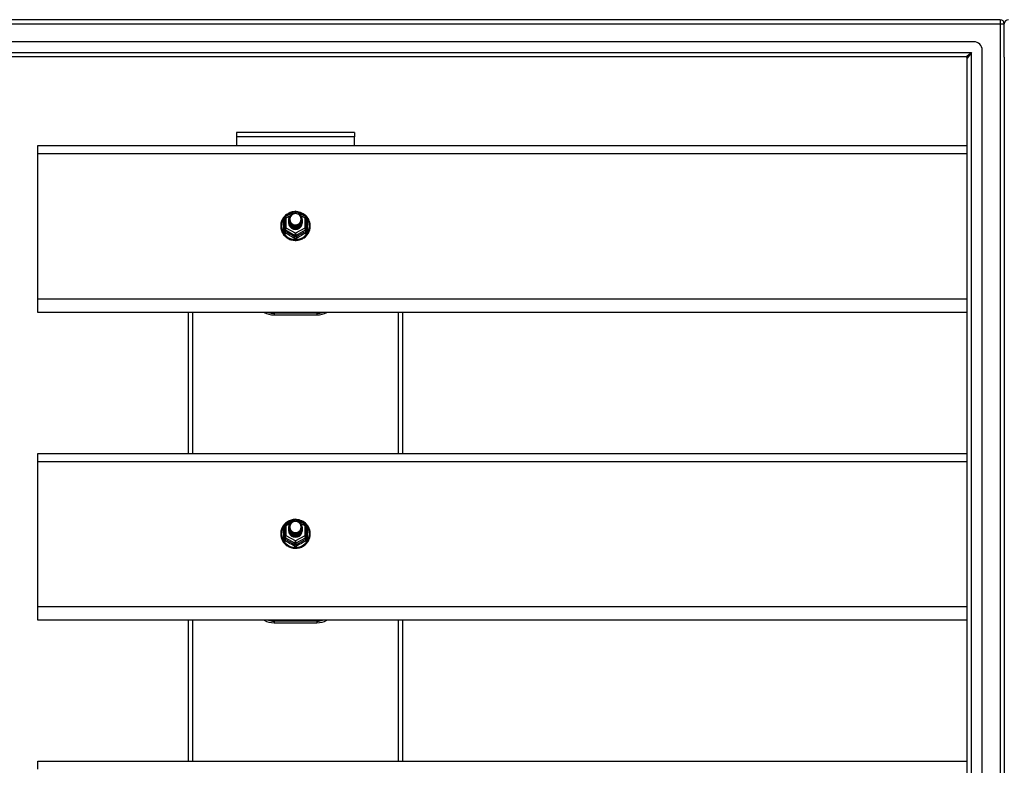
# Model space of a CAD drawing. Header units: inches. Extents: x 56.1 to 140.1, y 33.7 to 68.
# Tile 18 of 22: x 75.1 to 98.1, y 49.5 to 66.9. Entities that reach past the tile are written whole.
import ezdxf

# ---------------------------------------------------------------- set-up
doc = ezdxf.new("R2010")
doc.units = ezdxf.units.IN
doc.header["$MEASUREMENT"] = 0
doc.layers.add('Visible Edges(ANSI)', color=7, linetype='Continuous', lineweight=25)
doc.layers.add('Visible Tangent Edges(ANSI)', color=7, linetype='Continuous', lineweight=25)

msp = doc.modelspace()

# ---------------------------------------------------------------- linework, layer by layer
at = {"layer": 'Visible Edges(ANSI)'}
for p, q in [((97.964, 66.868), (56.162, 66.868)), ((98.063, 65.994), (98.063, 66.769)), ((97.354, 66.356), (56.771, 66.356)), ((97.551, 35.577), (97.551, 66.159)), ((97.166, 66.002), (56.96, 66.002)), ((97.197, 35.765), (97.197, 65.971)), ((98.063, 65.994), (98.063, 35.742)), ((82.938, 64.243), (80.188, 64.243)), ((80.188, 64.243), (80.188, 64.144)), ((82.938, 64.243), (82.938, 64.144)), ((80.188, 64.144), (80.188, 63.936)), ((82.938, 63.936), (82.938, 64.144)), ((75.563, 63.75), (75.563, 63.936)), ((75.563, 63.936), (97.197, 63.936)), ((75.563, 60.365), (75.563, 63.75)), ((81.329, 62.282), (81.544, 62.401)), ((81.582, 62.401), (81.797, 62.282)), ((81.309, 62.247), (81.309, 62.008)), ((81.409, 62.216), (81.409, 62.217)), ((81.409, 62.204), (81.409, 62.204)), ((81.409, 62.191), (81.409, 62.192)), ((81.409, 62.179), (81.409, 62.179)), ((81.409, 62.166), (81.409, 62.167)), ((81.409, 62.154), (81.409, 62.154)), ((81.409, 62.141), (81.409, 62.141)), ((81.716, 62.21), (81.716, 62.21)), ((81.716, 62.197), (81.716, 62.198)), ((81.716, 62.185), (81.716, 62.185)), ((81.716, 62.172), (81.716, 62.173)), ((81.716, 62.16), (81.716, 62.16)), ((81.716, 62.147), (81.716, 62.148)), ((81.817, 62.008), (81.817, 62.247)), ((81.309, 62.008), (81.309, 61.963)), ((81.545, 61.995), (81.543, 61.986)), ((81.817, 61.963), (81.817, 62.008)), ((75.563, 60.051), (75.563, 60.365)), ((97.197, 60.051), (75.563, 60.051)), ((79.063, 60.051), (79.063, 56.769)), ((84.063, 56.769), (84.063, 60.051)), ((81.063, 59.995), (82.063, 59.995)), ((75.563, 56.583), (75.563, 56.769)), ((75.563, 56.769), (97.197, 56.769)), ((75.563, 53.198), (75.563, 56.583)), ((81.309, 55.08), (81.309, 54.841)), ((81.329, 55.115), (81.544, 55.234)), ((81.409, 55.049), (81.409, 55.05)), ((81.409, 55.037), (81.409, 55.037)), ((81.409, 55.024), (81.409, 55.025)), ((81.409, 55.012), (81.409, 55.012)), ((81.582, 55.234), (81.797, 55.115)), ((81.716, 55.043), (81.716, 55.043)), ((81.716, 55.03), (81.716, 55.031)), ((81.716, 55.018), (81.716, 55.018)), ((81.817, 54.841), (81.817, 55.08)), ((81.309, 54.841), (81.309, 54.796)), ((81.409, 54.999), (81.409, 55)), ((81.409, 54.987), (81.409, 54.987)), ((81.409, 54.974), (81.409, 54.974)), ((81.545, 54.828), (81.543, 54.819)), ((81.716, 55.005), (81.716, 55.006)), ((81.716, 54.993), (81.716, 54.993)), ((81.716, 54.98), (81.716, 54.981)), ((81.817, 54.796), (81.817, 54.841)), ((75.563, 52.884), (75.563, 53.198)), ((97.197, 52.884), (75.563, 52.884)), ((79.063, 52.884), (79.063, 49.602)), ((81.063, 52.828), (82.063, 52.828)), ((84.063, 49.602), (84.063, 52.884)), ((75.563, 49.416), (75.563, 49.602)), ((75.563, 49.602), (97.197, 49.602))]:
    msp.add_line(p, q, dxfattribs=at)
at = {"layer": 'Visible Edges(ANSI)', "flags": 128}
for points in [[(81.537, 62.398), (81.512, 62.395), (81.488, 62.391), (81.463, 62.384), (81.44, 62.377), (81.417, 62.367), (81.395, 62.356), (81.373, 62.344), (81.353, 62.33), (81.334, 62.314), (81.316, 62.297), (81.299, 62.279), (81.283, 62.26), (81.269, 62.24), (81.257, 62.219), (81.246, 62.197), (81.237, 62.175), (81.23, 62.151), (81.224, 62.128), (81.22, 62.104), (81.218, 62.08), (81.218, 62.055), (81.219, 62.031), (81.223, 62.007), (81.228, 61.983), (81.235, 61.96), (81.243, 61.937), (81.254, 61.915), (81.266, 61.894), (81.279, 61.873), (81.294, 61.854), (81.311, 61.835), (81.328, 61.818), (81.347, 61.803), (81.367, 61.788), (81.389, 61.775), (81.411, 61.764), (81.433, 61.754), (81.457, 61.746), (81.481, 61.739), (81.505, 61.734), (81.53, 61.731), (81.555, 61.729), (81.58, 61.73), (81.605, 61.732), (81.629, 61.736), (81.654, 61.741), (81.677, 61.748), (81.701, 61.757), (81.723, 61.768), (81.745, 61.78), (81.765, 61.793), (81.785, 61.808), (81.804, 61.824), (81.821, 61.842), (81.837, 61.861), (81.851, 61.88), (81.864, 61.901), (81.876, 61.923), (81.885, 61.945), (81.893, 61.968), (81.9, 61.992), (81.904, 62.016), (81.907, 62.04), (81.908, 62.064)], [(81.43, 62.143), (81.414, 62.182), (81.409, 62.223), (81.417, 62.264), (81.437, 62.301), (81.467, 62.331), (81.505, 62.352), (81.547, 62.361), (81.591, 62.359), (81.632, 62.345), (81.668, 62.32), (81.695, 62.286), (81.712, 62.247), (81.716, 62.204), (81.708, 62.162), (81.688, 62.124), (81.658, 62.092), (81.621, 62.071), (81.578, 62.06), (81.535, 62.061), (81.493, 62.074), (81.458, 62.098), (81.43, 62.13), (81.414, 62.169), (81.409, 62.21)], [(81.449, 62.118), (81.472, 62.099), (81.498, 62.085), (81.526, 62.076), (81.556, 62.073), (81.586, 62.076), (81.615, 62.084), (81.642, 62.098), (81.665, 62.117), (81.684, 62.139), (81.697, 62.166), (81.705, 62.194), (81.707, 62.223), (81.702, 62.252), (81.692, 62.279), (81.675, 62.304), (81.654, 62.325), (81.629, 62.341), (81.601, 62.351), (81.571, 62.355), (81.541, 62.353), (81.512, 62.345), (81.486, 62.331), (81.464, 62.311), (81.447, 62.288)], [(81.908, 62.064), (81.906, 62.095), (81.902, 62.126), (81.894, 62.157), (81.884, 62.186), (81.871, 62.215), (81.855, 62.242), (81.836, 62.268), (81.816, 62.292), (81.793, 62.314), (81.768, 62.333), (81.741, 62.351), (81.712, 62.366), (81.683, 62.378), (81.652, 62.387), (81.621, 62.394), (81.589, 62.398)], [(81.409, 62.216), (81.409, 62.212), (81.41, 62.207), (81.41, 62.203), (81.41, 62.198), (81.411, 62.194), (81.412, 62.19), (81.413, 62.185), (81.414, 62.181), (81.415, 62.176), (81.416, 62.172), (81.418, 62.168), (81.419, 62.164), (81.421, 62.16), (81.423, 62.156), (81.425, 62.151), (81.427, 62.147), (81.43, 62.144), (81.432, 62.14), (81.434, 62.136), (81.437, 62.132), (81.44, 62.129), (81.443, 62.125), (81.446, 62.122), (81.449, 62.118)], [(81.409, 62.204), (81.411, 62.185), (81.414, 62.166), (81.421, 62.148), (81.43, 62.131), (81.441, 62.115), (81.454, 62.1), (81.469, 62.088), (81.486, 62.077), (81.504, 62.069), (81.523, 62.063), (81.543, 62.059), (81.563, 62.058), (81.583, 62.06), (81.603, 62.064), (81.622, 62.07), (81.64, 62.079), (81.656, 62.09), (81.671, 62.103), (81.685, 62.118), (81.696, 62.135), (81.705, 62.152), (81.711, 62.171), (81.715, 62.19), (81.716, 62.21)], [(81.716, 62.204), (81.716, 62.184), (81.712, 62.164), (81.706, 62.144), (81.698, 62.126), (81.687, 62.109), (81.674, 62.093), (81.658, 62.08), (81.641, 62.068), (81.623, 62.059), (81.603, 62.052), (81.583, 62.048), (81.563, 62.046), (81.542, 62.047), (81.522, 62.051), (81.503, 62.057), (81.484, 62.066), (81.467, 62.077), (81.452, 62.09), (81.439, 62.105), (81.428, 62.122), (81.419, 62.14), (81.413, 62.159), (81.41, 62.178), (81.409, 62.198)], [(81.409, 62.191), (81.411, 62.172), (81.414, 62.153), (81.421, 62.135), (81.43, 62.118), (81.441, 62.102), (81.454, 62.088), (81.469, 62.075), (81.486, 62.065), (81.504, 62.056), (81.523, 62.05), (81.543, 62.047), (81.563, 62.046), (81.583, 62.047), (81.603, 62.051), (81.622, 62.058), (81.64, 62.067), (81.656, 62.078), (81.671, 62.091), (81.685, 62.106), (81.696, 62.122), (81.705, 62.14), (81.711, 62.159), (81.715, 62.178), (81.716, 62.197)], [(81.716, 62.191), (81.716, 62.171), (81.712, 62.151), (81.706, 62.132), (81.698, 62.114), (81.687, 62.096), (81.674, 62.081), (81.658, 62.067), (81.641, 62.056), (81.623, 62.046), (81.603, 62.04), (81.583, 62.035), (81.563, 62.034), (81.542, 62.035), (81.522, 62.039), (81.503, 62.045), (81.484, 62.054), (81.467, 62.065), (81.452, 62.078), (81.439, 62.093), (81.428, 62.109), (81.419, 62.127), (81.413, 62.146), (81.41, 62.165), (81.409, 62.185)], [(81.409, 62.179), (81.411, 62.16), (81.414, 62.141), (81.421, 62.123), (81.43, 62.105), (81.441, 62.09), (81.454, 62.075), (81.469, 62.063), (81.486, 62.052), (81.504, 62.044), (81.523, 62.038), (81.543, 62.034), (81.563, 62.033), (81.583, 62.035), (81.603, 62.039), (81.622, 62.045), (81.64, 62.054), (81.656, 62.065), (81.671, 62.078), (81.685, 62.093), (81.696, 62.11), (81.705, 62.127), (81.711, 62.146), (81.715, 62.165), (81.716, 62.185)], [(81.716, 62.179), (81.716, 62.159), (81.712, 62.139), (81.706, 62.119), (81.698, 62.101), (81.687, 62.084), (81.674, 62.068), (81.658, 62.055), (81.641, 62.043), (81.623, 62.034), (81.603, 62.027), (81.583, 62.023), (81.563, 62.021), (81.542, 62.022), (81.522, 62.026), (81.503, 62.032), (81.484, 62.041), (81.467, 62.052), (81.452, 62.065), (81.439, 62.08), (81.428, 62.097), (81.419, 62.115), (81.413, 62.134), (81.41, 62.153), (81.409, 62.173)], [(81.409, 62.166), (81.411, 62.147), (81.414, 62.128), (81.421, 62.11), (81.43, 62.093), (81.441, 62.077), (81.454, 62.063), (81.469, 62.05), (81.486, 62.04), (81.504, 62.031), (81.523, 62.025), (81.543, 62.022), (81.563, 62.021), (81.583, 62.022), (81.603, 62.026), (81.622, 62.033), (81.64, 62.042), (81.656, 62.053), (81.671, 62.066), (81.685, 62.081), (81.696, 62.097), (81.705, 62.115), (81.711, 62.133), (81.715, 62.153), (81.716, 62.172)], [(81.716, 62.166), (81.716, 62.146), (81.712, 62.126), (81.706, 62.107), (81.698, 62.088), (81.687, 62.071), (81.674, 62.056), (81.658, 62.042), (81.641, 62.031), (81.623, 62.021), (81.603, 62.014), (81.583, 62.01), (81.563, 62.009), (81.542, 62.01), (81.522, 62.013), (81.503, 62.02), (81.484, 62.029), (81.467, 62.04), (81.452, 62.053), (81.439, 62.068), (81.428, 62.084), (81.419, 62.102), (81.413, 62.121), (81.41, 62.14), (81.409, 62.16)], [(81.409, 62.154), (81.411, 62.134), (81.414, 62.116), (81.421, 62.098), (81.43, 62.08), (81.441, 62.065), (81.454, 62.05), (81.469, 62.038), (81.486, 62.027), (81.504, 62.019), (81.523, 62.013), (81.543, 62.009), (81.563, 62.008), (81.583, 62.01), (81.603, 62.014), (81.622, 62.02), (81.64, 62.029), (81.656, 62.04), (81.671, 62.053), (81.685, 62.068), (81.696, 62.085), (81.705, 62.102), (81.711, 62.121), (81.715, 62.14), (81.716, 62.16)], [(81.716, 62.154), (81.716, 62.134), (81.712, 62.114), (81.706, 62.094), (81.698, 62.076), (81.687, 62.059), (81.674, 62.043), (81.658, 62.03), (81.641, 62.018), (81.623, 62.009), (81.603, 62.002), (81.583, 61.998), (81.563, 61.996), (81.542, 61.997), (81.522, 62.001), (81.503, 62.007), (81.484, 62.016), (81.467, 62.027), (81.452, 62.04), (81.439, 62.055), (81.428, 62.072), (81.419, 62.09), (81.413, 62.108), (81.41, 62.128), (81.409, 62.148)], [(81.409, 62.141), (81.411, 62.122), (81.414, 62.103), (81.421, 62.085), (81.43, 62.068), (81.441, 62.052), (81.454, 62.038), (81.469, 62.025), (81.486, 62.015), (81.504, 62.006), (81.523, 62), (81.543, 61.997), (81.563, 61.996), (81.583, 61.997), (81.603, 62.001), (81.622, 62.008), (81.64, 62.017), (81.656, 62.028), (81.671, 62.041), (81.685, 62.056), (81.696, 62.072), (81.705, 62.09), (81.711, 62.108), (81.715, 62.128), (81.716, 62.147)], [(81.447, 62.157), (81.447, 62.157), (81.446, 62.156), (81.445, 62.156), (81.444, 62.155), (81.444, 62.154), (81.443, 62.154), (81.442, 62.153), (81.442, 62.153), (81.441, 62.152), (81.44, 62.151), (81.439, 62.151), (81.439, 62.15), (81.438, 62.15), (81.437, 62.149), (81.437, 62.148), (81.436, 62.148), (81.435, 62.147), (81.434, 62.147), (81.434, 62.146), (81.433, 62.145), (81.432, 62.145), (81.432, 62.144), (81.431, 62.144), (81.43, 62.143)], [(81.447, 62.288), (81.446, 62.285), (81.444, 62.283), (81.443, 62.28), (81.442, 62.277), (81.441, 62.275), (81.44, 62.272), (81.439, 62.269), (81.438, 62.267), (81.438, 62.264), (81.437, 62.261), (81.436, 62.259), (81.436, 62.256), (81.435, 62.253), (81.434, 62.25), (81.434, 62.248), (81.434, 62.245), (81.433, 62.242), (81.433, 62.239), (81.433, 62.236), (81.433, 62.234), (81.433, 62.231), (81.433, 62.228), (81.433, 62.225), (81.433, 62.222)], [(81.433, 62.222), (81.433, 62.22), (81.433, 62.217), (81.433, 62.214), (81.433, 62.211), (81.433, 62.208), (81.433, 62.206), (81.433, 62.203), (81.434, 62.2), (81.434, 62.197), (81.435, 62.195), (81.435, 62.192), (81.436, 62.189), (81.436, 62.186), (81.437, 62.184), (81.438, 62.181), (81.439, 62.178), (81.439, 62.175), (81.44, 62.173), (81.441, 62.17), (81.442, 62.168), (81.444, 62.165), (81.445, 62.162), (81.446, 62.16), (81.447, 62.157)], [(81.543, 61.986), (81.535, 61.988), (81.527, 61.989), (81.519, 61.991), (81.511, 61.994), (81.504, 61.997), (81.496, 62), (81.489, 62.004), (81.482, 62.008), (81.475, 62.012), (81.469, 62.017), (81.462, 62.022), (81.456, 62.028), (81.451, 62.033), (81.445, 62.039), (81.44, 62.046), (81.436, 62.052), (81.431, 62.059), (81.427, 62.066), (81.424, 62.073), (81.421, 62.08), (81.418, 62.088), (81.416, 62.095), (81.414, 62.103), (81.413, 62.111)], [(81.537, 55.231), (81.512, 55.228), (81.488, 55.224), (81.463, 55.217), (81.44, 55.21), (81.417, 55.2), (81.395, 55.189), (81.373, 55.177), (81.353, 55.163), (81.334, 55.147), (81.316, 55.13), (81.299, 55.112), (81.283, 55.093), (81.269, 55.073), (81.257, 55.052), (81.246, 55.03), (81.237, 55.008), (81.23, 54.984), (81.224, 54.961), (81.22, 54.937), (81.218, 54.913), (81.218, 54.888), (81.219, 54.864), (81.223, 54.84), (81.228, 54.816), (81.235, 54.793), (81.243, 54.77), (81.254, 54.748), (81.266, 54.727), (81.279, 54.706), (81.294, 54.687), (81.311, 54.668), (81.328, 54.651), (81.347, 54.636), (81.367, 54.621), (81.389, 54.608), (81.411, 54.597), (81.433, 54.587), (81.457, 54.579), (81.481, 54.572), (81.505, 54.567), (81.53, 54.564), (81.555, 54.562), (81.58, 54.563), (81.605, 54.565), (81.629, 54.569), (81.654, 54.574), (81.677, 54.581), (81.701, 54.59), (81.723, 54.601), (81.745, 54.613), (81.765, 54.626), (81.785, 54.641), (81.804, 54.657), (81.821, 54.675), (81.837, 54.694), (81.851, 54.713), (81.864, 54.734), (81.876, 54.756), (81.885, 54.778), (81.893, 54.801), (81.9, 54.825), (81.904, 54.849), (81.907, 54.873), (81.908, 54.897)], [(81.43, 54.976), (81.414, 55.015), (81.409, 55.056), (81.417, 55.097), (81.437, 55.134), (81.467, 55.164), (81.505, 55.185), (81.547, 55.194), (81.591, 55.192), (81.632, 55.178), (81.668, 55.153), (81.695, 55.119), (81.712, 55.08), (81.716, 55.037), (81.708, 54.995), (81.688, 54.957), (81.658, 54.925), (81.621, 54.904), (81.578, 54.893), (81.535, 54.894), (81.493, 54.907), (81.458, 54.931), (81.43, 54.963), (81.414, 55.002), (81.409, 55.043)], [(81.409, 55.049), (81.409, 55.045), (81.41, 55.04), (81.41, 55.036), (81.41, 55.031), (81.411, 55.027), (81.412, 55.023), (81.413, 55.018), (81.414, 55.014), (81.415, 55.009), (81.416, 55.005), (81.418, 55.001), (81.419, 54.997), (81.421, 54.993), (81.423, 54.989), (81.425, 54.984), (81.427, 54.98), (81.43, 54.977), (81.432, 54.973), (81.434, 54.969), (81.437, 54.965), (81.44, 54.962), (81.443, 54.958), (81.446, 54.955), (81.449, 54.951)], [(81.409, 55.037), (81.411, 55.018), (81.414, 54.999), (81.421, 54.981), (81.43, 54.964), (81.441, 54.948), (81.454, 54.933), (81.469, 54.921), (81.486, 54.91), (81.504, 54.902), (81.523, 54.896), (81.543, 54.892), (81.563, 54.891), (81.583, 54.893), (81.603, 54.897), (81.622, 54.903), (81.64, 54.912), (81.656, 54.923), (81.671, 54.936), (81.685, 54.951), (81.696, 54.968), (81.705, 54.985), (81.711, 55.004), (81.715, 55.023), (81.716, 55.043)], [(81.716, 55.037), (81.716, 55.017), (81.712, 54.997), (81.706, 54.977), (81.698, 54.959), (81.687, 54.942), (81.674, 54.926), (81.658, 54.913), (81.641, 54.901), (81.623, 54.892), (81.603, 54.885), (81.583, 54.881), (81.563, 54.879), (81.542, 54.88), (81.522, 54.884), (81.503, 54.89), (81.484, 54.899), (81.467, 54.91), (81.452, 54.923), (81.439, 54.938), (81.428, 54.955), (81.419, 54.973), (81.413, 54.992), (81.41, 55.011), (81.409, 55.031)], [(81.409, 55.024), (81.411, 55.005), (81.414, 54.986), (81.421, 54.968), (81.43, 54.951), (81.441, 54.935), (81.454, 54.921), (81.469, 54.908), (81.486, 54.898), (81.504, 54.889), (81.523, 54.883), (81.543, 54.88), (81.563, 54.879), (81.583, 54.88), (81.603, 54.884), (81.622, 54.891), (81.64, 54.9), (81.656, 54.911), (81.671, 54.924), (81.685, 54.939), (81.696, 54.955), (81.705, 54.973), (81.711, 54.992), (81.715, 55.011), (81.716, 55.03)], [(81.716, 55.024), (81.716, 55.004), (81.712, 54.984), (81.706, 54.965), (81.698, 54.947), (81.687, 54.929), (81.674, 54.914), (81.658, 54.9), (81.641, 54.889), (81.623, 54.879), (81.603, 54.873), (81.583, 54.868), (81.563, 54.867), (81.542, 54.868), (81.522, 54.872), (81.503, 54.878), (81.484, 54.887), (81.467, 54.898), (81.452, 54.911), (81.439, 54.926), (81.428, 54.942), (81.419, 54.96), (81.413, 54.979), (81.41, 54.998), (81.409, 55.018)], [(81.409, 55.012), (81.411, 54.993), (81.414, 54.974), (81.421, 54.956), (81.43, 54.938), (81.441, 54.923), (81.454, 54.908), (81.469, 54.896), (81.486, 54.885), (81.504, 54.877), (81.523, 54.871), (81.543, 54.867), (81.563, 54.866), (81.583, 54.868), (81.603, 54.872), (81.622, 54.878), (81.64, 54.887), (81.656, 54.898), (81.671, 54.911), (81.685, 54.926), (81.696, 54.943), (81.705, 54.96), (81.711, 54.979), (81.715, 54.998), (81.716, 55.018)], [(81.716, 55.012), (81.716, 54.992), (81.712, 54.972), (81.706, 54.952), (81.698, 54.934), (81.687, 54.917), (81.674, 54.901), (81.658, 54.888), (81.641, 54.876), (81.623, 54.867), (81.603, 54.86), (81.583, 54.856), (81.563, 54.854), (81.542, 54.855), (81.522, 54.859), (81.503, 54.865), (81.484, 54.874), (81.467, 54.885), (81.452, 54.898), (81.439, 54.913), (81.428, 54.93), (81.419, 54.948), (81.413, 54.967), (81.41, 54.986), (81.409, 55.006)], [(81.447, 55.121), (81.446, 55.118), (81.444, 55.116), (81.443, 55.113), (81.442, 55.11), (81.441, 55.108), (81.44, 55.105), (81.439, 55.102), (81.438, 55.1), (81.438, 55.097), (81.437, 55.094), (81.436, 55.092), (81.436, 55.089), (81.435, 55.086), (81.434, 55.083), (81.434, 55.081), (81.434, 55.078), (81.433, 55.075), (81.433, 55.072), (81.433, 55.069), (81.433, 55.067), (81.433, 55.064), (81.433, 55.061), (81.433, 55.058), (81.433, 55.055)], [(81.433, 55.055), (81.433, 55.053), (81.433, 55.05), (81.433, 55.047), (81.433, 55.044), (81.433, 55.041), (81.433, 55.039), (81.433, 55.036), (81.434, 55.033), (81.434, 55.03), (81.435, 55.028), (81.435, 55.025), (81.436, 55.022), (81.436, 55.019), (81.437, 55.017), (81.438, 55.014), (81.439, 55.011), (81.439, 55.008), (81.44, 55.006), (81.441, 55.003), (81.442, 55.001), (81.444, 54.998), (81.445, 54.995), (81.446, 54.993), (81.447, 54.99)], [(81.449, 54.951), (81.472, 54.932), (81.498, 54.918), (81.526, 54.909), (81.556, 54.906), (81.586, 54.909), (81.615, 54.917), (81.642, 54.931), (81.665, 54.95), (81.684, 54.972), (81.697, 54.999), (81.705, 55.027), (81.707, 55.056), (81.702, 55.085), (81.692, 55.112), (81.675, 55.137), (81.654, 55.158), (81.629, 55.174), (81.601, 55.184), (81.571, 55.188), (81.541, 55.186), (81.512, 55.178), (81.486, 55.164), (81.464, 55.144), (81.447, 55.121)], [(81.908, 54.897), (81.906, 54.928), (81.902, 54.959), (81.894, 54.99), (81.884, 55.019), (81.871, 55.048), (81.855, 55.075), (81.836, 55.101), (81.816, 55.125), (81.793, 55.147), (81.768, 55.166), (81.741, 55.184), (81.712, 55.199), (81.683, 55.211), (81.652, 55.22), (81.621, 55.227), (81.589, 55.231)], [(81.409, 54.999), (81.411, 54.98), (81.414, 54.961), (81.421, 54.943), (81.43, 54.926), (81.441, 54.91), (81.454, 54.896), (81.469, 54.883), (81.486, 54.873), (81.504, 54.864), (81.523, 54.858), (81.543, 54.855), (81.563, 54.854), (81.583, 54.855), (81.603, 54.859), (81.622, 54.866), (81.64, 54.875), (81.656, 54.886), (81.671, 54.899), (81.685, 54.914), (81.696, 54.93), (81.705, 54.948), (81.711, 54.966), (81.715, 54.986), (81.716, 55.005)], [(81.716, 54.999), (81.716, 54.979), (81.712, 54.959), (81.706, 54.94), (81.698, 54.921), (81.687, 54.904), (81.674, 54.889), (81.658, 54.875), (81.641, 54.864), (81.623, 54.854), (81.603, 54.847), (81.583, 54.843), (81.563, 54.842), (81.542, 54.843), (81.522, 54.846), (81.503, 54.853), (81.484, 54.862), (81.467, 54.873), (81.452, 54.886), (81.439, 54.901), (81.428, 54.917), (81.419, 54.935), (81.413, 54.954), (81.41, 54.973), (81.409, 54.993)], [(81.409, 54.987), (81.411, 54.967), (81.414, 54.949), (81.421, 54.931), (81.43, 54.913), (81.441, 54.898), (81.454, 54.883), (81.469, 54.871), (81.486, 54.86), (81.504, 54.852), (81.523, 54.846), (81.543, 54.842), (81.563, 54.841), (81.583, 54.843), (81.603, 54.847), (81.622, 54.853), (81.64, 54.862), (81.656, 54.873), (81.671, 54.886), (81.685, 54.901), (81.696, 54.918), (81.705, 54.935), (81.711, 54.954), (81.715, 54.973), (81.716, 54.993)], [(81.716, 54.987), (81.716, 54.967), (81.712, 54.947), (81.706, 54.927), (81.698, 54.909), (81.687, 54.892), (81.674, 54.876), (81.658, 54.863), (81.641, 54.851), (81.623, 54.842), (81.603, 54.835), (81.583, 54.831), (81.563, 54.829), (81.542, 54.83), (81.522, 54.834), (81.503, 54.84), (81.484, 54.849), (81.467, 54.86), (81.452, 54.873), (81.439, 54.888), (81.428, 54.905), (81.419, 54.923), (81.413, 54.941), (81.41, 54.961), (81.409, 54.981)], [(81.409, 54.974), (81.411, 54.955), (81.414, 54.936), (81.421, 54.918), (81.43, 54.901), (81.441, 54.885), (81.454, 54.871), (81.469, 54.858), (81.486, 54.848), (81.504, 54.839), (81.523, 54.833), (81.543, 54.83), (81.563, 54.829), (81.583, 54.83), (81.603, 54.834), (81.622, 54.841), (81.64, 54.85), (81.656, 54.861), (81.671, 54.874), (81.685, 54.889), (81.696, 54.905), (81.705, 54.923), (81.711, 54.941), (81.715, 54.961), (81.716, 54.98)], [(81.543, 54.819), (81.535, 54.821), (81.527, 54.822), (81.519, 54.824), (81.511, 54.827), (81.504, 54.83), (81.496, 54.833), (81.489, 54.837), (81.482, 54.841), (81.475, 54.845), (81.469, 54.85), (81.462, 54.855), (81.456, 54.861), (81.451, 54.866), (81.445, 54.872), (81.44, 54.879), (81.436, 54.885), (81.431, 54.892), (81.427, 54.899), (81.424, 54.906), (81.421, 54.913), (81.418, 54.921), (81.416, 54.928), (81.414, 54.936), (81.413, 54.944)], [(81.447, 54.99), (81.447, 54.99), (81.446, 54.989), (81.445, 54.989), (81.444, 54.988), (81.444, 54.987), (81.443, 54.987), (81.442, 54.986), (81.442, 54.986), (81.441, 54.985), (81.44, 54.984), (81.439, 54.984), (81.439, 54.983), (81.438, 54.983), (81.437, 54.982), (81.437, 54.981), (81.436, 54.981), (81.435, 54.98), (81.434, 54.98), (81.434, 54.979), (81.433, 54.978), (81.432, 54.978), (81.432, 54.977), (81.431, 54.977), (81.43, 54.976)]]:
    msp.add_lwpolyline(points, dxfattribs=at)
at = {"layer": 'Visible Edges(ANSI)'}
for centre, radius, start, end in [((97.964, 66.769), 0.099, 0, 90), ((98.162, 66.769), 0.099, 90, 180), ((97.354, 66.159), 0.197, 0, 90), ((97.166, 65.971), 0.031, 0, 90), ((81.563, 62.367), 0.0394, 60.8255, 119.1745), ((81.348, 62.247), 0.0394, 119.1745, 180), ((81.777, 62.247), 0.0394, 0, 60.8255), ((81.063, 60.495), 0.5, 242.5014, 270), ((82.063, 60.495), 0.5, 270, 297.4986), ((81.563, 55.2), 0.0394, 60.8255, 119.1745), ((81.348, 55.08), 0.0394, 119.1745, 180), ((81.777, 55.08), 0.0394, 0, 60.8255), ((81.063, 53.328), 0.5, 242.5014, 270), ((82.063, 53.328), 0.5, 270, 297.4986)]:
    msp.add_arc(centre, radius, start, end, dxfattribs=at)
for centre, major_axis, start_param, end_param in [((81.563, 62.223), (0.134, 0), 3.671471, 8.899926), ((81.563, 62.138), (-0.158, 0), 6.032414, 9.675269), ((81.563, 62.218), (0.154, 0), 3.669461, 3.875388), ((81.563, 54.971), (-0.158, 0), 6.032414, 9.675269), ((81.563, 55.056), (0.134, 0), 3.671471, 8.899926), ((81.563, 55.051), (0.154, 0), 3.669461, 3.875388)]:
    msp.add_ellipse(centre, major_axis=major_axis, ratio=0.966998, start_param=start_param, end_param=end_param, dxfattribs=at)
at = {"layer": 'Visible Tangent Edges(ANSI)'}
for p, q in [((56.162, 66.769), (97.964, 66.769)), ((97.964, 66.868), (97.964, 66.769)), ((97.964, 66.769), (97.964, 34.967)), ((97.964, 66.769), (98.063, 66.769)), ((56.83, 66.101), (97.296, 66.101)), ((97.166, 66.002), (97.296, 66.101)), ((97.296, 66.101), (97.197, 65.971)), ((97.296, 35.635), (97.296, 66.101)), ((82.938, 64.144), (80.188, 64.144)), ((75.563, 63.75), (97.197, 63.75)), ((81.531, 62.359), (81.563, 62.377)), ((81.563, 62.377), (81.597, 62.358)), ((81.285, 61.96), (81.285, 62.187)), ((81.348, 62.257), (81.446, 62.312)), ((81.348, 62.018), (81.348, 62.257)), ((81.673, 62.316), (81.777, 62.257)), ((81.777, 62.257), (81.777, 62.018)), ((81.841, 62.187), (81.841, 61.96)), ((81.329, 61.975), (81.543, 61.855)), ((81.329, 61.93), (81.329, 61.975)), ((81.563, 61.898), (81.348, 62.018)), ((81.777, 62.018), (81.563, 61.898)), ((81.582, 61.855), (81.797, 61.975)), ((81.797, 61.975), (81.797, 61.93)), ((81.543, 61.855), (81.543, 61.81)), ((81.582, 61.81), (81.582, 61.855)), ((97.197, 60.365), (75.563, 60.365)), ((79.162, 60.051), (79.162, 56.769)), ((83.964, 56.769), (83.964, 60.051)), ((82.063, 60.034), (81.063, 60.034)), ((81.063, 60.034), (81.063, 59.995)), ((82.063, 60.034), (82.063, 59.995)), ((75.563, 56.583), (97.197, 56.583)), ((81.285, 54.793), (81.285, 55.02)), ((81.348, 55.09), (81.446, 55.145)), ((81.348, 54.851), (81.348, 55.09)), ((81.531, 55.192), (81.563, 55.21)), ((81.563, 55.21), (81.597, 55.191)), ((81.673, 55.149), (81.777, 55.09)), ((81.777, 55.09), (81.777, 54.851)), ((81.841, 55.02), (81.841, 54.793)), ((81.329, 54.808), (81.543, 54.688)), ((81.329, 54.763), (81.329, 54.808)), ((81.563, 54.731), (81.348, 54.851)), ((81.777, 54.851), (81.563, 54.731)), ((81.582, 54.688), (81.797, 54.808)), ((81.797, 54.808), (81.797, 54.763)), ((81.543, 54.688), (81.543, 54.643)), ((81.582, 54.643), (81.582, 54.688)), ((97.197, 53.198), (75.563, 53.198)), ((79.162, 52.884), (79.162, 49.602)), ((82.063, 52.867), (81.063, 52.867)), ((81.063, 52.867), (81.063, 52.828)), ((82.063, 52.867), (82.063, 52.828)), ((83.964, 49.602), (83.964, 52.884))]:
    msp.add_line(p, q, dxfattribs=at)
at = {"layer": 'Visible Tangent Edges(ANSI)', "flags": 128}
for points in [[(81.309, 62.24), (81.307, 62.238), (81.305, 62.236), (81.303, 62.234), (81.302, 62.232), (81.3, 62.23), (81.299, 62.228), (81.297, 62.226), (81.296, 62.224), (81.294, 62.222), (81.293, 62.22), (81.292, 62.218), (81.291, 62.215), (81.29, 62.213), (81.289, 62.211), (81.288, 62.208), (81.287, 62.206), (81.287, 62.204), (81.286, 62.201), (81.286, 62.199), (81.285, 62.197), (81.285, 62.194), (81.285, 62.192), (81.285, 62.189), (81.285, 62.187)], [(81.841, 62.187), (81.841, 62.189), (81.841, 62.192), (81.841, 62.194), (81.84, 62.197), (81.84, 62.199), (81.839, 62.201), (81.839, 62.204), (81.838, 62.206), (81.837, 62.208), (81.837, 62.211), (81.836, 62.213), (81.835, 62.215), (81.834, 62.218), (81.832, 62.22), (81.831, 62.222), (81.83, 62.224), (81.828, 62.226), (81.827, 62.228), (81.825, 62.23), (81.824, 62.232), (81.822, 62.234), (81.82, 62.236), (81.819, 62.238), (81.817, 62.24)], [(81.285, 61.96), (81.285, 61.957), (81.285, 61.953), (81.285, 61.95), (81.286, 61.947), (81.286, 61.944), (81.287, 61.941), (81.288, 61.937), (81.289, 61.934), (81.29, 61.931), (81.292, 61.929), (81.293, 61.926), (81.295, 61.923), (81.296, 61.92), (81.298, 61.918), (81.3, 61.915), (81.302, 61.913), (81.304, 61.91), (81.307, 61.908), (81.309, 61.906), (81.311, 61.904), (81.314, 61.902), (81.317, 61.9), (81.319, 61.899), (81.322, 61.897)], [(81.329, 61.93), (81.327, 61.931), (81.326, 61.931), (81.324, 61.932), (81.323, 61.933), (81.322, 61.934), (81.32, 61.935), (81.319, 61.936), (81.318, 61.937), (81.317, 61.939), (81.316, 61.94), (81.315, 61.941), (81.314, 61.943), (81.313, 61.944), (81.313, 61.946), (81.312, 61.947), (81.311, 61.949), (81.311, 61.951), (81.31, 61.952), (81.31, 61.954), (81.309, 61.956), (81.309, 61.958), (81.309, 61.959), (81.309, 61.961), (81.309, 61.963)], [(81.817, 61.963), (81.817, 61.961), (81.817, 61.959), (81.816, 61.958), (81.816, 61.956), (81.816, 61.954), (81.815, 61.952), (81.815, 61.951), (81.814, 61.949), (81.814, 61.947), (81.813, 61.946), (81.812, 61.944), (81.811, 61.943), (81.811, 61.941), (81.81, 61.94), (81.809, 61.939), (81.807, 61.937), (81.806, 61.936), (81.805, 61.935), (81.804, 61.934), (81.803, 61.933), (81.801, 61.932), (81.8, 61.931), (81.798, 61.931), (81.797, 61.93)], [(81.804, 61.897), (81.806, 61.899), (81.809, 61.9), (81.812, 61.902), (81.814, 61.904), (81.817, 61.906), (81.819, 61.908), (81.821, 61.91), (81.823, 61.913), (81.825, 61.915), (81.827, 61.918), (81.829, 61.92), (81.831, 61.923), (81.833, 61.926), (81.834, 61.929), (81.835, 61.931), (81.836, 61.934), (81.838, 61.937), (81.838, 61.941), (81.839, 61.944), (81.84, 61.947), (81.84, 61.95), (81.841, 61.953), (81.841, 61.957), (81.841, 61.96)], [(81.525, 61.784), (81.528, 61.782), (81.531, 61.781), (81.534, 61.779), (81.537, 61.778), (81.54, 61.777), (81.543, 61.776), (81.547, 61.775), (81.55, 61.774), (81.553, 61.774), (81.556, 61.773), (81.56, 61.773), (81.563, 61.773), (81.566, 61.773), (81.569, 61.773), (81.573, 61.774), (81.576, 61.774), (81.579, 61.775), (81.582, 61.776), (81.585, 61.777), (81.588, 61.778), (81.591, 61.779), (81.594, 61.781), (81.597, 61.782), (81.6, 61.784)], [(81.582, 61.81), (81.581, 61.809), (81.579, 61.808), (81.578, 61.807), (81.576, 61.807), (81.575, 61.806), (81.573, 61.806), (81.571, 61.805), (81.57, 61.805), (81.568, 61.804), (81.566, 61.804), (81.565, 61.804), (81.563, 61.804), (81.561, 61.804), (81.559, 61.804), (81.558, 61.804), (81.556, 61.805), (81.554, 61.805), (81.553, 61.806), (81.551, 61.806), (81.549, 61.807), (81.548, 61.807), (81.546, 61.808), (81.545, 61.809), (81.543, 61.81)], [(81.309, 55.073), (81.307, 55.071), (81.305, 55.069), (81.303, 55.067), (81.302, 55.065), (81.3, 55.063), (81.299, 55.061), (81.297, 55.059), (81.296, 55.057), (81.294, 55.055), (81.293, 55.053), (81.292, 55.051), (81.291, 55.048), (81.29, 55.046), (81.289, 55.044), (81.288, 55.041), (81.287, 55.039), (81.287, 55.037), (81.286, 55.034), (81.286, 55.032), (81.285, 55.03), (81.285, 55.027), (81.285, 55.025), (81.285, 55.022), (81.285, 55.02)], [(81.841, 55.02), (81.841, 55.022), (81.841, 55.025), (81.841, 55.027), (81.84, 55.03), (81.84, 55.032), (81.839, 55.034), (81.839, 55.037), (81.838, 55.039), (81.837, 55.041), (81.837, 55.044), (81.836, 55.046), (81.835, 55.048), (81.834, 55.051), (81.832, 55.053), (81.831, 55.055), (81.83, 55.057), (81.828, 55.059), (81.827, 55.061), (81.825, 55.063), (81.824, 55.065), (81.822, 55.067), (81.82, 55.069), (81.819, 55.071), (81.817, 55.073)], [(81.285, 54.793), (81.285, 54.79), (81.285, 54.786), (81.285, 54.783), (81.286, 54.78), (81.286, 54.777), (81.287, 54.774), (81.288, 54.77), (81.289, 54.767), (81.29, 54.764), (81.292, 54.762), (81.293, 54.759), (81.295, 54.756), (81.296, 54.753), (81.298, 54.751), (81.3, 54.748), (81.302, 54.746), (81.304, 54.743), (81.307, 54.741), (81.309, 54.739), (81.311, 54.737), (81.314, 54.735), (81.317, 54.733), (81.319, 54.732), (81.322, 54.73)], [(81.329, 54.763), (81.327, 54.764), (81.326, 54.764), (81.324, 54.765), (81.323, 54.766), (81.322, 54.767), (81.32, 54.768), (81.319, 54.769), (81.318, 54.77), (81.317, 54.772), (81.316, 54.773), (81.315, 54.774), (81.314, 54.776), (81.313, 54.777), (81.313, 54.779), (81.312, 54.78), (81.311, 54.782), (81.311, 54.784), (81.31, 54.785), (81.31, 54.787), (81.309, 54.789), (81.309, 54.791), (81.309, 54.792), (81.309, 54.794), (81.309, 54.796)], [(81.817, 54.796), (81.817, 54.794), (81.817, 54.792), (81.816, 54.791), (81.816, 54.789), (81.816, 54.787), (81.815, 54.785), (81.815, 54.784), (81.814, 54.782), (81.814, 54.78), (81.813, 54.779), (81.812, 54.777), (81.811, 54.776), (81.811, 54.774), (81.81, 54.773), (81.809, 54.772), (81.807, 54.77), (81.806, 54.769), (81.805, 54.768), (81.804, 54.767), (81.803, 54.766), (81.801, 54.765), (81.8, 54.764), (81.798, 54.764), (81.797, 54.763)], [(81.804, 54.73), (81.806, 54.732), (81.809, 54.733), (81.812, 54.735), (81.814, 54.737), (81.817, 54.739), (81.819, 54.741), (81.821, 54.743), (81.823, 54.746), (81.825, 54.748), (81.827, 54.751), (81.829, 54.753), (81.831, 54.756), (81.833, 54.759), (81.834, 54.762), (81.835, 54.764), (81.836, 54.767), (81.838, 54.77), (81.838, 54.774), (81.839, 54.777), (81.84, 54.78), (81.84, 54.783), (81.841, 54.786), (81.841, 54.79), (81.841, 54.793)], [(81.525, 54.617), (81.528, 54.615), (81.531, 54.614), (81.534, 54.612), (81.537, 54.611), (81.54, 54.61), (81.543, 54.609), (81.547, 54.608), (81.55, 54.607), (81.553, 54.607), (81.556, 54.606), (81.56, 54.606), (81.563, 54.606), (81.566, 54.606), (81.569, 54.606), (81.573, 54.607), (81.576, 54.607), (81.579, 54.608), (81.582, 54.609), (81.585, 54.61), (81.588, 54.611), (81.591, 54.612), (81.594, 54.614), (81.597, 54.615), (81.6, 54.617)], [(81.582, 54.643), (81.581, 54.642), (81.579, 54.641), (81.578, 54.64), (81.576, 54.64), (81.575, 54.639), (81.573, 54.639), (81.571, 54.638), (81.57, 54.638), (81.568, 54.637), (81.566, 54.637), (81.565, 54.637), (81.563, 54.637), (81.561, 54.637), (81.559, 54.637), (81.558, 54.637), (81.556, 54.638), (81.554, 54.638), (81.553, 54.639), (81.551, 54.639), (81.549, 54.64), (81.548, 54.64), (81.546, 54.641), (81.545, 54.642), (81.543, 54.643)]]:
    msp.add_lwpolyline(points, dxfattribs=at)
at = {"layer": 'Visible Tangent Edges(ANSI)'}
for centre, start, end in [((81.063, 60.503), 254.5326, 270), ((82.063, 60.503), 270, 285.4674), ((81.063, 53.336), 254.5326, 270), ((82.063, 53.336), 270, 285.4674)]:
    msp.add_arc(centre, 0.469, start, end, dxfattribs=at)
for centre, major_axis, ratio, start_param, end_param in [((81.563, 62.07), (0.331, 0), 0.966998, 1.708073, 7.716705), ((81.563, 62.367), (-0.0192, 0.0344), 0.127392, 4.936728, 6.283185), ((81.563, 62.367), (0.0192, 0.0344), 0.127392, 0, 1.346458), ((81.269, 62.202), (0.0394, 0), 0.420933, 5.107073, 6.283185), ((81.348, 62.247), (-0.0394, 0), 0.254784, 4.712389, 6.283185), ((81.348, 62.247), (-0.0192, 0.0344), 0.127392, 4.936728, 6.283185), ((81.777, 62.247), (0.0192, 0.0344), 0.127392, 0, 1.346458), ((81.777, 62.247), (0.0394, 0), 0.254784, 0, 1.570796), ((81.856, 62.202), (-0.0394, 0), 0.420933, 0, 1.176113), ((81.269, 61.963), (0.0394, 0), 0.080687, 5.107073, 6.283185), ((81.348, 62.008), (-0.0394, 0), 0.254784, 4.712389, 6.283185), ((81.348, 62.008), (-0.0394, 0), 0.966998, 0, 1.047198), ((81.309, 61.897), (0.0178, 0.0351), 0.295528, 4.874003, 6.050115), ((81.424, 61.673), (0.573, -0.342), 0.220649, 1.524932, 1.878631), ((81.348, 62.008), (-0.0192, -0.0344), 0.127392, 4.48805, 6.058847), ((81.436, 61.693), (-0.605, 0.361), 0.220649, 4.666525, 5.020223), ((81.563, 61.888), (-0.0192, -0.0344), 0.127392, 4.48805, 6.058847), ((81.563, 61.888), (0.0192, -0.0344), 0.127392, 0.224339, 1.795135), ((81.69, 61.693), (-0.605, -0.361), 0.220649, 4.404555, 4.758253), ((81.702, 61.673), (0.573, 0.342), 0.220649, 1.262962, 1.61666), ((81.777, 62.008), (0.0394, 0), 0.254784, 0, 1.570796), ((81.777, 62.008), (0.0192, -0.0344), 0.127392, 0.224339, 1.795135), ((81.817, 61.897), (-0.0178, 0.0351), 0.295528, 0.23307, 1.409183), ((81.777, 62.008), (0.0394, 0), 0.966998, 5.235988, 6.283185), ((81.856, 61.963), (-0.0394, 0), 0.080687, 0, 1.176113), ((81.523, 61.777), (0.0205, 0.0336), 0.044718, 0.222707, 1.398819), ((81.563, 61.888), (0.0394, 0), 0.966998, 4.18879, 5.235988), ((81.602, 61.777), (-0.0205, 0.0336), 0.044718, 4.884366, 6.060479), ((81.563, 54.903), (0.331, 0), 0.966998, 1.708073, 7.716705), ((81.269, 55.035), (0.0394, 0), 0.420933, 5.107073, 6.283185), ((81.348, 55.08), (-0.0394, 0), 0.254784, 4.712389, 6.283185), ((81.348, 55.08), (-0.0192, 0.0344), 0.127392, 4.936728, 6.283185), ((81.563, 55.2), (-0.0192, 0.0344), 0.127392, 4.936728, 6.283185), ((81.563, 55.2), (0.0192, 0.0344), 0.127392, 0, 1.346458), ((81.777, 55.08), (0.0192, 0.0344), 0.127392, 0, 1.346458), ((81.777, 55.08), (0.0394, 0), 0.254784, 0, 1.570796), ((81.856, 55.035), (-0.0394, 0), 0.420933, 0, 1.176113), ((81.269, 54.796), (0.0394, 0), 0.080687, 5.107073, 6.283185), ((81.348, 54.841), (-0.0394, 0), 0.254784, 4.712389, 6.283185), ((81.348, 54.841), (-0.0394, 0), 0.966998, 0, 1.047198), ((81.348, 54.841), (-0.0192, -0.0344), 0.127392, 4.48805, 6.058847), ((81.777, 54.841), (0.0394, 0), 0.254784, 0, 1.570796), ((81.777, 54.841), (0.0192, -0.0344), 0.127392, 0.224339, 1.795135), ((81.777, 54.841), (0.0394, 0), 0.966998, 5.235988, 6.283185), ((81.856, 54.796), (-0.0394, 0), 0.080687, 0, 1.176113), ((81.309, 54.73), (0.0178, 0.0351), 0.295528, 4.874003, 6.050115), ((81.424, 54.506), (0.573, -0.342), 0.220649, 1.524932, 1.878631), ((81.436, 54.526), (-0.605, 0.361), 0.220649, 4.666525, 5.020223), ((81.523, 54.61), (0.0205, 0.0336), 0.044718, 0.222707, 1.398819), ((81.563, 54.721), (-0.0192, -0.0344), 0.127392, 4.48805, 6.058847), ((81.563, 54.721), (0.0394, 0), 0.966998, 4.18879, 5.235988), ((81.563, 54.721), (0.0192, -0.0344), 0.127392, 0.224339, 1.795135), ((81.69, 54.526), (-0.605, -0.361), 0.220649, 4.404555, 4.758253), ((81.602, 54.61), (-0.0205, 0.0336), 0.044718, 4.884366, 6.060479), ((81.702, 54.506), (0.573, 0.342), 0.220649, 1.262962, 1.61666), ((81.817, 54.73), (-0.0178, 0.0351), 0.295528, 0.23307, 1.409183)]:
    msp.add_ellipse(centre, major_axis=major_axis, ratio=ratio, start_param=start_param, end_param=end_param, dxfattribs=at)

doc.saveas('drawing.dxf')
